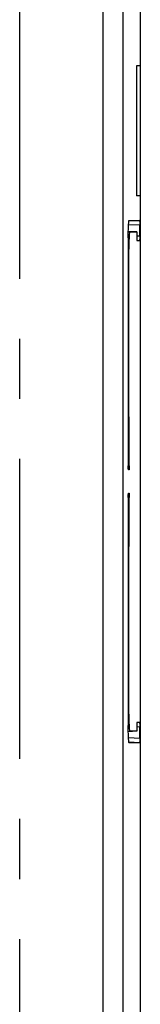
# Model space of a CAD drawing. Extents: x 0 to 420, y 0 to 297.
# Tile 33 of 86: x 110.26 to 113.76, y 195.99 to 224.42. Entities that reach past the tile are written whole.
import ezdxf

# ---------------------------------------------------------------- set-up
doc = ezdxf.new("R2010")
doc.units = 0
doc.header["$LTSCALE"] = 23.1
doc.linetypes.add('CENTER', pattern=[0.6, 0.375, -0.075, 0.075, -0.075])
doc.layers.add('ALL_AXIS', color=7, linetype='CONTINUOUS')
doc.layers.add('ALL_FEATURES', color=7, linetype='CONTINUOUS')

msp = doc.modelspace()

# ---------------------------------------------------------------- linework, layer by layer
at = {"layer": 'ALL_AXIS', "color": 7, "linetype": 'CENTER'}
msp.add_line((110.261, 239.456), (110.261, 152.594), dxfattribs=at)
at = {"layer": 'ALL_FEATURES', "color": 7, "linetype": 'CONTINUOUS'}
for p, q in [((113.761, 156.832), (113.761, 240.706)), ((113.652, 223.081), (113.652, 219.331)), ((113.761, 223.081), (113.652, 223.081)), ((113.761, 219.331), (113.652, 219.331)), ((113.737, 218.622), (113.429, 218.606)), ((113.435, 218.622), (113.737, 218.622)), ((113.661, 218.291), (113.411, 218.304)), ((113.744, 218.165), (113.744, 218.497)), ((113.409, 218.121), (113.409, 211.541)), ((113.411, 218.293), (113.453, 218.291)), ((113.453, 218.291), (113.661, 218.291)), ((113.661, 218.291), (113.661, 218.041)), ((113.661, 218.041), (113.737, 218.041)), ((113.427, 213.142), (113.427, 217.793)), ((113.409, 213.141), (113.427, 213.142)), ((113.44, 211.54), (113.44, 212.465)), ((113.433, 211.416), (113.416, 211.416)), ((113.416, 210.747), (113.433, 210.747)), ((113.409, 210.621), (113.409, 204.041)), ((113.44, 209.697), (113.44, 210.622)), ((113.409, 209.021), (113.427, 209.021)), ((113.427, 204.37), (113.427, 209.021)), ((113.737, 204.122), (113.661, 204.122)), ((113.661, 204.122), (113.661, 203.872)), ((113.661, 203.872), (113.411, 203.859)), ((113.411, 203.869), (113.453, 203.872)), ((113.661, 203.872), (113.453, 203.872)), ((113.744, 203.665), (113.744, 203.997)), ((113.737, 203.541), (113.429, 203.557)), ((113.737, 203.541), (113.435, 203.541))]:
    msp.add_line(p, q, dxfattribs=at)
at = {"layer": 'ALL_FEATURES', "color": 9, "linetype": 'CONTINUOUS'}
for p, q in [((112.685, 157.573), (112.685, 237.831)), ((113.264, 157.573), (113.264, 237.831)), ((113.744, 218.497), (113.417, 218.48)), ((113.744, 218.165), (113.661, 218.169)), ((113.409, 217.794), (113.427, 217.793)), ((113.44, 212.465), (113.409, 212.465)), ((113.44, 211.54), (113.409, 211.542)), ((113.409, 210.621), (113.44, 210.622)), ((113.44, 209.697), (113.409, 209.697)), ((113.409, 204.369), (113.427, 204.37)), ((113.744, 203.997), (113.661, 203.993)), ((113.744, 203.665), (113.417, 203.682))]:
    msp.add_line(p, q, dxfattribs=at)
at = {"layer": 'ALL_FEATURES', "color": 7, "linetype": 'CONTINUOUS'}
for points in [[(113.409, 218.121), (113.41, 218.208), (113.411, 218.292), (113.413, 218.371), (113.415, 218.443), (113.419, 218.505), (113.422, 218.555), (113.426, 218.592), (113.431, 218.614), (113.435, 218.622)], [(113.737, 218.622), (113.739, 218.617), (113.74, 218.605), (113.742, 218.585), (113.743, 218.559), (113.743, 218.529), (113.744, 218.497)], [(113.453, 218.291), (113.448, 218.283), (113.444, 218.26), (113.44, 218.224), (113.436, 218.174), (113.433, 218.112), (113.43, 218.041), (113.428, 217.963), (113.427, 217.879), (113.427, 217.793)], [(113.744, 218.165), (113.743, 218.133), (113.743, 218.103), (113.742, 218.077), (113.74, 218.057), (113.739, 218.045), (113.737, 218.041)], [(113.44, 212.465), (113.439, 212.614), (113.438, 212.757), (113.435, 212.894), (113.431, 213.022), (113.427, 213.142)], [(113.416, 211.416), (113.414, 211.42), (113.412, 211.432), (113.411, 211.452), (113.41, 211.478), (113.409, 211.508), (113.409, 211.541)], [(113.44, 211.54), (113.439, 211.508), (113.439, 211.478), (113.438, 211.452)], [(113.438, 211.452), (113.436, 211.432), (113.435, 211.42), (113.433, 211.416)], [(113.409, 210.621), (113.409, 210.654), (113.41, 210.684), (113.411, 210.71), (113.412, 210.73), (113.414, 210.742), (113.416, 210.747)], [(113.433, 210.747), (113.435, 210.742), (113.436, 210.73), (113.438, 210.71)], [(113.438, 210.71), (113.439, 210.684), (113.439, 210.654), (113.44, 210.622)], [(113.427, 209.021), (113.431, 209.14), (113.435, 209.269), (113.438, 209.405), (113.439, 209.548), (113.44, 209.697)], [(113.427, 204.37), (113.427, 204.283), (113.428, 204.199), (113.43, 204.121), (113.433, 204.05), (113.436, 203.988), (113.44, 203.939), (113.444, 203.902), (113.448, 203.879), (113.453, 203.872)], [(113.737, 204.122), (113.739, 204.117), (113.74, 204.105), (113.742, 204.085), (113.743, 204.059), (113.743, 204.029), (113.744, 203.997)], [(113.435, 203.541), (113.431, 203.548), (113.426, 203.571), (113.422, 203.608), (113.419, 203.658), (113.415, 203.719), (113.413, 203.791), (113.411, 203.87), (113.41, 203.954), (113.409, 204.041)], [(113.744, 203.665), (113.743, 203.633), (113.743, 203.603), (113.742, 203.577), (113.74, 203.557), (113.739, 203.545), (113.737, 203.541)]]:
    msp.add_lwpolyline(points, dxfattribs=at)

doc.saveas('drawing.dxf')
